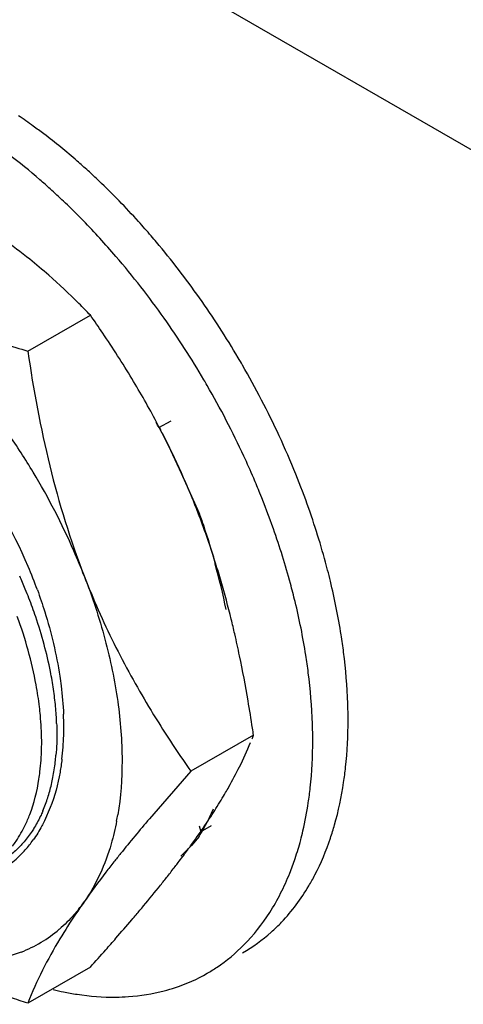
# Model space of a CAD drawing. Header units: inches. Extents: x 0 to 34, y 0 to 22.
# Tile 54 of 79: x 20.893 to 21.068, y 15.201 to 15.589. Entities that reach past the tile are written whole.
import ezdxf

# ---------------------------------------------------------------- set-up
doc = ezdxf.new("R2010")
doc.units = ezdxf.units.IN
doc.header["$LTSCALE"] = 1.87
doc.header["$MEASUREMENT"] = 0
doc.layers.get('0').update_dxf_attribs({"linetype": 'CONTINUOUS'})

msp = doc.modelspace()

# ---------------------------------------------------------------- linework, layer by layer
at = {"color": 9, "linetype": 'CONTINUOUS'}
msp.add_line((22.9977868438, 14.4256271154), (18.7201465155, 16.8954830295), dxfattribs=at)
at = {"color": 7, "linetype": 'CONTINUOUS'}
for p, q in [((20.896662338, 15.4584428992), (20.9213127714, 15.4726757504)), ((20.9856038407, 15.3069768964), (20.9609534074, 15.2927440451)), ((20.9609534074, 15.2927440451), (20.9445812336, 15.2740500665)), ((20.9055285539, 15.2784131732), (20.9032391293, 15.2731660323)), ((20.9213127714, 15.2155197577), (20.896662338, 15.2012869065))]:
    msp.add_line(p, q, dxfattribs=at)
at = {"color": 6, "linetype": 'CONTINUOUS'}
for p, q in [((20.9530066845, 15.430818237), (20.9481036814, 15.4281792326)), ((20.9495179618, 15.4262791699), (20.9529290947, 15.419463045)), ((20.9529290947, 15.419463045), (20.9571278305, 15.4103658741)), ((20.9571278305, 15.4103658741), (20.9640277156, 15.3948690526)), ((20.9696529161, 15.2777683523), (20.9673428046, 15.2727309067)), ((20.9641709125, 15.2712633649), (20.9648720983, 15.2688867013)), ((20.9689447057, 15.271192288), (20.964578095, 15.2687202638)), ((20.9641229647, 15.2670950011), (20.9611840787, 15.2635461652)), ((20.9611840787, 15.2635461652), (20.9569841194, 15.2592963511))]:
    msp.add_line(p, q, dxfattribs=at)
for centre, radius, start, end in [((20.7690104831, 15.3680839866), 0.221262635, 54.0799730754, 55.9340771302), ((20.7637809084, 15.3608631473), 0.2301782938, 52.7822360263, 54.0802328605), ((20.7357841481, 15.3272188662), 0.2739689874, 46.4097391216, 47.6384848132), ((20.7219285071, 15.3192437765), 0.2738802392, 46.41048784, 47.9168915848), ((20.7141112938, 15.3110833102), 0.2851807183, 44.6972745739, 46.4033640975), ((20.7094013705, 15.3064047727), 0.2918193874, 44.2187395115, 44.6998039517), ((20.6988540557, 15.2963745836), 0.3063735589, 40.6324939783, 44.1874651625), ((20.7053933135, 15.2980143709), 0.3161402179, 40.0708645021, 40.6413353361), ((20.6933188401, 15.2881592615), 0.3317243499, 35.2286236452, 40.0309409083), ((20.6802475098, 15.2807429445), 0.3306736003, 35.2255544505, 40.5885204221), ((20.6818706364, 15.2801255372), 0.345710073, 30.552830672, 35.2217648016), ((20.6678827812, 15.272043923), 0.3457917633, 30.4319059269, 35.2212777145), ((20.6805539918, 15.2793281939), 0.3472492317, 30.0120984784, 30.5556929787), ((20.6828469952, 15.2805624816), 0.344646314, 24.7938432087, 30.0250866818), ((20.6666620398, 15.2713072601), 0.3472174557, 30.0120844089, 30.4346866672), ((20.6689275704, 15.2725255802), 0.344646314, 24.7938432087, 30.0250866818), ((20.7679746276, 15.32568966), 0.2075481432, 28.9899549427, 30.2856781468), ((20.6930165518, 15.2852491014), 0.3334488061, 21.9584380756, 24.795566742), ((20.676424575, 15.2760306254), 0.3363705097, 23.1709072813, 24.787360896), ((20.6809192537, 15.277958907), 0.3314796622, 22.0517829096, 23.1701825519), ((20.7047393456, 15.2899165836), 0.3208311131, 19.3888072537, 21.9682011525), ((20.6906131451, 15.2818047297), 0.3210510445, 19.3891743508, 22.0651740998), ((20.7260361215, 15.2971200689), 0.2983508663, 14.5602505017, 19.4416339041), ((20.6629138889, 15.2906107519), 0.3188256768, 11.9335013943, 15.2811671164), ((20.7423666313, 15.3014657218), 0.28145236, 13.6160169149, 14.5397649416), ((20.8722210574, 15.3002779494), 0.1364399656, 346.8732967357, 351.5990585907), ((20.9088719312, 15.3020735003), 0.065420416, 331.664312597, 333.3510077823), ((20.9226973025, 15.2942276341), 0.049520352, 326.7763391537, 328.9394272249), ((20.9165325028, 15.2979201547), 0.0567063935, 328.9572058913, 331.6842299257), ((20.8820325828, 15.2980333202), 0.1263750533, 345.1557521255, 346.8541319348), ((20.8913374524, 15.2954857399), 0.116728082, 341.4367594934, 345.1943920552), ((20.900267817, 15.2924572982), 0.1072982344, 338.169287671, 341.4516514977), ((20.9474802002, 15.279625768), 0.0675751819, 300.0171343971, 311.8462213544), ((20.9337099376, 15.318712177), 0.1152873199, 256.4157394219, 258.5253023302)]:
    msp.add_arc(centre, radius, start, end, dxfattribs=at)
at = {"color": 7, "linetype": 'CONTINUOUS'}
for centre, radius, start, end in [((20.7514647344, 15.3136408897), 0.2325744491, 51.1362469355, 54.3603803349), ((20.7480808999, 15.3094732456), 0.2379428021, 48.7774602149, 51.1314994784), ((20.7375601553, 15.2977483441), 0.2536948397, 45.0408169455, 48.7352950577), ((20.7236909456, 15.2837902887), 0.2733717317, 43.7051432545, 45.0510461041), ((20.5385661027, 15.2035619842), 0.4678859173, 34.0630708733, 35.1115117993), ((21.061800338, 15.978681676), 0.5458195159, 250.277388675, 252.3891397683), ((20.5893490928, 15.2374301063), 0.4068466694, 31.1094883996, 34.1175342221), ((20.6317007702, 15.2628248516), 0.3574651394, 27.9697046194, 31.1318553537), ((20.6713685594, 15.2746108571), 0.2650374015, 32.858554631, 36.7348977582), ((20.6466969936, 15.2708800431), 0.3404426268, 27.5671788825, 27.9560704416), ((20.6500677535, 15.2726399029), 0.3366401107, 27.1814947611, 27.5671597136), ((20.6550302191, 15.275180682), 0.3310650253, 26.3615029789, 27.1826580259), ((20.6603843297, 15.2778119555), 0.3250993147, 23.3295325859, 26.3649846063), ((20.6664982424, 15.2714223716), 0.2708584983, 30.9494933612, 32.8661476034), ((20.6981939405, 15.2895564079), 0.2156169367, 22.9271535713, 35.2721160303), ((20.6641546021, 15.2699898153), 0.2736051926, 23.6364631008, 30.954372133), ((20.6631520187, 15.279015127), 0.3220814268, 22.4380615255, 23.3279767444), ((20.6644926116, 15.2795704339), 0.3206303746, 21.9431400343, 22.4377787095), ((20.6657749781, 15.280085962), 0.3192482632, 20.8037880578, 21.943323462), ((20.6498128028, 15.2742218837), 0.3362525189, 17.4197182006, 20.7717457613), ((20.6791446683, 15.2767657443), 0.2571560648, 21.2217868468, 23.5924630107), ((20.7106072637, 15.2949468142), 0.2020844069, 20.0736888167, 22.8906274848), ((20.6357464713, 15.2697601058), 0.3510094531, 16.1922194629, 17.4272469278), ((20.7137124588, 15.2899490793), 0.1966726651, 22.3165039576, 23.943456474), ((21.219839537, 15.4866728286), 0.3228542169, 201.213316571, 206.3768341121), ((20.6121771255, 15.2630490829), 0.3755153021, 13.8193837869, 16.1727263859), ((20.7187378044, 15.2920167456), 0.1912385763, 19.9724093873, 22.3151373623), ((20.724199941, 15.2940287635), 0.1854177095, 18.7708416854, 19.964585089), ((20.7316066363, 15.2965138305), 0.1776053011, 15.1128400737, 18.7806685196), ((20.5822423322, 15.2555492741), 0.4063750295, 12.9956972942, 13.8380556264), ((20.5594900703, 15.2503251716), 0.4297193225, 11.8157362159, 12.9922062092), ((20.7474549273, 15.3008585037), 0.1611724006, 11.1832252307, 15.0906468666), ((21.2324700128, 15.4928701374), 0.3369230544, 206.3667560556, 208.8246856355), ((20.509243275, 15.240007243), 0.4810142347, 9.6455162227, 11.7931669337), ((20.763639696, 15.3041803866), 0.1446507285, 8.3285078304, 11.1357659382), ((21.2551415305, 15.5052401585), 0.3627495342, 208.8099518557, 211.0062128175), ((20.7735355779, 15.3056951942), 0.1346398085, 6.8261734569, 8.3006649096), ((20.7789831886, 15.3063463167), 0.1291534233, 5.3140477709, 6.8266094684), ((20.439457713, 15.2279656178), 0.5518308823, 8.5216230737, 9.6640690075), ((20.7721572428, 15.3027577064), 0.130006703, 5.3116817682, 6.8140774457), ((20.7845900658, 15.3068668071), 0.1235224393, 3.7585243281, 5.3145236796), ((20.7903170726, 15.3072419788), 0.1177831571, 2.1548786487, 3.7590348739), ((20.7897254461, 15.3102018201), 0.121115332, 0.0419823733, 2.3959574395), ((20.7967401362, 15.3102309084), 0.114100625, 358.2910505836, 0.0299566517), ((20.8539825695, 15.3580524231), 0.1411838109, 338.1463065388, 338.7912976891), ((20.3996728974, 15.2219026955), 0.5920749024, 8.2613254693, 8.5313551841), ((20.8023476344, 15.3100641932), 0.108490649, 355.8977567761, 358.2907401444), ((20.8432702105, 15.3626312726), 0.1528330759, 333.5490891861, 337.4734305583), ((20.809702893, 15.3095565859), 0.1011179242, 353.1430384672, 355.8865021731), ((20.8262150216, 15.3057601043), 0.0818012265, 349.1309959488, 353.4213183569), ((20.8189366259, 15.3066248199), 0.0891307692, 353.4051486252, 355.1412828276), ((20.8223464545, 15.373153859), 0.1762535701, 330.5770721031, 333.5162708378), ((20.8355349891, 15.3040369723), 0.0723235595, 344.6563031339, 349.0793501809), ((20.8432798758, 15.3019604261), 0.0643052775, 339.8439603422, 344.6145741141), ((20.7992479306, 15.3862996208), 0.2028317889, 328.8485336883, 329.8408005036), ((20.8087329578, 15.3807697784), 0.1918525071, 329.8455680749, 330.5932182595), ((20.8491438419, 15.2998701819), 0.0580802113, 337.0306969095, 339.7863874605), ((20.7758369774, 15.4006382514), 0.2302844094, 326.890156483, 328.8086004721), ((20.8245477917, 15.2936784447), 0.1090506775, 349.1450642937, 350.4560122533), ((21.4175377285, 14.8716626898), 0.6209697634, 139.6091451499, 141.2539454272), ((20.7516556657, 15.4163855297), 0.2591411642, 325.9877943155, 326.8942754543), ((20.7310974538, 15.4303215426), 0.2839776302, 324.8896492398, 325.9772661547), ((20.8593186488, 15.2939179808), 0.0485155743, 318.5257509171, 324.4193252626), ((20.7027229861, 15.4503416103), 0.3187038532, 323.9666857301, 324.8792812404), ((20.8613397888, 15.2921786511), 0.0458493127, 315.2460010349, 318.481552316), ((21.3082684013, 14.9601834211), 0.4803455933, 141.331643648, 141.8363370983), ((20.6645729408, 15.4782572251), 0.3659769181, 323.2188353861, 323.4888909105), ((20.6796299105, 15.4671250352), 0.3472515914, 323.4870475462, 323.9687139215), ((20.8627676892, 15.2907453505), 0.0438261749, 306.3871563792, 315.2623493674), ((20.6335020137, 15.5016784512), 0.4048867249, 322.5010269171, 322.7777138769), ((20.6494688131, 15.4895608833), 0.3848424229, 322.7763286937, 323.2173962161), ((20.6084941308, 15.5209333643), 0.436448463, 321.8398714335, 322.4941111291), ((20.5732688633, 15.5486576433), 0.481275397, 321.3146170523, 321.8357155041), ((20.5023783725, 15.6057841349), 0.5723184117, 320.2329453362, 321.28631358), ((21.1502427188, 15.0785883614), 0.2828485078, 144.8888278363, 146.0869231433), ((20.8690820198, 15.2762524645), 0.0608409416, 321.3596614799, 324.9048983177), ((20.4374859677, 15.6596901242), 0.6566799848, 319.8386211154, 320.2394600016), ((20.324157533, 15.7560611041), 0.8054443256, 318.929664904, 319.6164069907), ((20.4011239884, 15.6903414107), 0.704237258, 319.6321542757, 319.8407959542), ((20.8746512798, 15.2706765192), 0.0529230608, 291.4483920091, 310.4702306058), ((20.2288696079, 15.8391036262), 0.9318399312, 318.5545433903, 318.9294605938), ((20.1185897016, 15.9367027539), 1.0791057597, 318.062820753, 318.5458389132)]:
    msp.add_arc(centre, radius, start, end, dxfattribs=at)
at = {"color": 6, "linetype": 'CONTINUOUS'}
for points, knots in [([(20.9203861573, 15.5296567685), (20.9189675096, 15.5309502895), (20.913335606, 15.5359764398), (20.9074858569, 15.5407597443), (20.9030033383, 15.544163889)], [0, 0, 0, 0, 0.2543351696, 1, 1, 1, 1]), ([(20.905485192, 15.5225104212), (20.9041447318, 15.5237206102), (20.8988217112, 15.5284295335), (20.8933054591, 15.5329210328), (20.8890839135, 15.5361269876)], [0, 0, 0, 0, 0.2541119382, 1, 1, 1, 1]), ([(20.9452810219, 15.5039233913), (20.9436310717, 15.5058455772), (20.9370383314, 15.5133407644), (20.9300800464, 15.5205160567), (20.9246847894, 15.52565161)], [0, 0, 0, 0, 0.2537805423, 1, 1, 1, 1]), ([(20.9640277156, 15.3948690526), (20.9646570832, 15.3931909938), (20.9670437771, 15.3865262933), (20.9690750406, 15.379738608), (20.970467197, 15.3746391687)], [0, 0, 0, 0, 0.2531981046, 1, 1, 1, 1]), ([(21.0019894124, 15.3596865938), (21.0014111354, 15.3620743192), (20.9989326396, 15.3717458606), (20.9959539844, 15.3812880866), (20.9934559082, 15.3883881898)], [0, 0, 0, 0, 0.2460814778, 1, 1, 1, 1]), ([(21.0211148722, 15.3396940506), (21.0208215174, 15.3420006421), (21.0194818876, 15.3514122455), (21.0175990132, 15.3607447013), (21.0159088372, 15.3677234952)], [0, 0, 0, 0, 0.2446076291, 1, 1, 1, 1]), ([(21.0071954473, 15.3316571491), (21.0069020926, 15.3339637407), (21.0055624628, 15.3433753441), (21.0036795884, 15.3527077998), (21.0019894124, 15.3596865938)], [0, 0, 0, 0, 0.2446076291, 1, 1, 1, 1]), ([(21.022865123, 15.3130275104), (21.0228650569, 15.3151952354), (21.022711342, 15.3241062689), (21.0219656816, 15.3330043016), (21.0211148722, 15.3396940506)], [0, 0, 0, 0, 0.2432541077, 1, 1, 1, 1]), ([(21.0089456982, 15.304990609), (21.0089456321, 15.307158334), (21.0087919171, 15.3160693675), (21.0080462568, 15.3249674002), (21.0071954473, 15.3316571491)], [0, 0, 0, 0, 0.2432541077, 1, 1, 1, 1]), ([(21.0211164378, 15.2883810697), (21.0214105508, 15.2903549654), (21.0224587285, 15.2985298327), (21.0228653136, 15.3067827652), (21.022865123, 15.3130275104)], [0, 0, 0, 0, 0.2421823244, 1, 1, 1, 1]), ([(21.007197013, 15.2803441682), (21.007491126, 15.282318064), (21.0085393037, 15.2904929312), (21.0089458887, 15.2987458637), (21.0089456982, 15.304990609)], [0, 0, 0, 0, 0.2421823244, 1, 1, 1, 1]), ([(21.0159119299, 15.2663621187), (21.0164931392, 15.2680912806), (21.0187229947, 15.2753037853), (21.0202729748, 15.2827202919), (21.0211164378, 15.2883810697)], [0, 0, 0, 0, 0.2416995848, 1, 1, 1, 1]), ([(21.0073798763, 15.2475132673), (21.0082325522, 15.2489524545), (21.0115798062, 15.2549934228), (21.014245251, 15.2614035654), (21.0159119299, 15.2663621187)], [0, 0, 0, 0, 0.2422974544, 1, 1, 1, 1]), ([(20.9818111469, 15.2242621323), (20.9856403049, 15.2281338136), (20.9926463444, 15.2370550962), (20.9977136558, 15.2471733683), (20.9998713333, 15.2525567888)], [0, 0, 0, 0, 0.4842454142, 1, 1, 1, 1]), ([(20.9925618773, 15.2292864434), (20.9939890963, 15.2305613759), (20.999626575, 15.2360287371), (21.004355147, 15.2424079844), (21.0073798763, 15.2475132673)], [0, 0, 0, 0, 0.2438574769, 1, 1, 1, 1]), ([(20.9673658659, 15.2130771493), (20.9686780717, 15.2138347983), (20.9738564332, 15.2170633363), (20.9785870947, 15.2210022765), (20.9818111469, 15.2242621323)], [0, 0, 0, 0, 0.2483934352, 1, 1, 1, 1]), ([(20.950378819, 15.2061383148), (20.9518782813, 15.2065295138), (20.9577551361, 15.208266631), (20.9634019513, 15.210788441), (20.9673658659, 15.2130771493)], [0, 0, 0, 0, 0.2529278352, 1, 1, 1, 1]), ([(20.9313704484, 15.2036754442), (20.9330115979, 15.2036923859), (20.9394052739, 15.2039388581), (20.9457761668, 15.2049375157), (20.950378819, 15.2061383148)], [0, 0, 0, 0, 0.2565254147, 1, 1, 1, 1]), ([(20.9107752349, 15.2057291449), (20.9125238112, 15.2053745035), (20.9193229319, 15.2041632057), (20.9262487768, 15.2036225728), (20.9313704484, 15.2036754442)], [0, 0, 0, 0, 0.2583472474, 1, 1, 1, 1])]:
    msp.add_open_spline(points, degree=3, knots=knots, dxfattribs=at)
at = {"color": 7, "linetype": 'CONTINUOUS'}
for points, knots in [([(20.896662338, 15.4584428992), (20.898864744, 15.4432730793), (20.9043936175, 15.4132374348), (20.9133766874, 15.383988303), (20.9188620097, 15.3698508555)], [0, 0, 0, 0, 0.5026982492, 1, 1, 1, 1]), ([(20.9188620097, 15.3698508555), (20.9220349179, 15.361673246), (20.9274019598, 15.3453588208), (20.9309221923, 15.3285372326), (20.9320890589, 15.3202521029)], [0, 0, 0, 0, 0.5118063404, 1, 1, 1, 1]), ([(20.9004154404, 15.364307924), (20.9014527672, 15.3614660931), (20.9052150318, 15.3503624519), (20.9079516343, 15.3388993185), (20.9092567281, 15.3302994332)], [0, 0, 0, 0, 0.2580469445, 1, 1, 1, 1]), ([(20.9012456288, 15.3181827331), (20.90089965, 15.3210806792), (20.8990495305, 15.3331887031), (20.8957017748, 15.3450477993), (20.8925192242, 15.3538122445)], [0, 0, 0, 0, 0.2383849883, 1, 1, 1, 1]), ([(20.9092567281, 15.3302994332), (20.9094499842, 15.3290259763), (20.9101427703, 15.3240368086), (20.910578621, 15.3190107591), (20.9107348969, 15.3152650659)], [0, 0, 0, 0, 0.255715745, 1, 1, 1, 1]), ([(20.9320890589, 15.3202521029), (20.933175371, 15.312538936), (20.9343425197, 15.2976071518), (20.9332730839, 15.2826370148), (20.932089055, 15.2755973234)], [0, 0, 0, 0, 0.5217954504, 1, 1, 1, 1]), ([(20.9020940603, 15.3017363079), (20.9021174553, 15.3027961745), (20.9021454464, 15.307153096), (20.9019105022, 15.3115105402), (20.9016056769, 15.3147928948)], [0, 0, 0, 0, 0.2433374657, 1, 1, 1, 1]), ([(20.9442247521, 15.3183766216), (20.9455462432, 15.316175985), (20.9508880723, 15.3074812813), (20.9565615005, 15.2989920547), (20.9609534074, 15.2927440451)], [0, 0, 0, 0, 0.2515586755, 1, 1, 1, 1]), ([(20.9080169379, 15.311670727), (20.9080574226, 15.3105914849), (20.9081556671, 15.3063917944), (20.9080118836, 15.3021850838), (20.907747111, 15.2990755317)], [0, 0, 0, 0, 0.2570938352, 1, 1, 1, 1]), ([(20.9010518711, 15.2896716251), (20.9012032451, 15.2906395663), (20.9017551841, 15.2946404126), (20.9020265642, 15.2986785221), (20.9020940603, 15.3017363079)], [0, 0, 0, 0, 0.2426074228, 1, 1, 1, 1]), ([(20.9100975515, 15.2974840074), (20.9098919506, 15.2957809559), (20.9089350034, 15.2893062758), (20.9072571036, 15.2829236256), (20.9055285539, 15.2784131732)], [0, 0, 0, 0, 0.2620660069, 1, 1, 1, 1]), ([(20.8956610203, 15.271568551), (20.8963045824, 15.2729172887), (20.8987774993, 15.2787274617), (20.900307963, 15.284914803), (20.9010518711, 15.2896716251)], [0, 0, 0, 0, 0.2368678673, 1, 1, 1, 1]), ([(20.9026191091, 15.2772050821), (20.9023768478, 15.2766339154), (20.9013913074, 15.2744132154), (20.9002549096, 15.2722586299), (20.8993208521, 15.2707093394)], [0, 0, 0, 0, 0.2553698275, 1, 1, 1, 1]), ([(20.9032391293, 15.2731660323), (20.9029106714, 15.2725011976), (20.9015744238, 15.2699224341), (20.9000351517, 15.2674477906), (20.8987762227, 15.2656892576)], [0, 0, 0, 0, 0.2553301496, 1, 1, 1, 1]), ([(20.9316472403, 15.2731416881), (20.9310657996, 15.2701104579), (20.9284231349, 15.2589358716), (20.923695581, 15.2481488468), (20.9188620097, 15.2412728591)], [0, 0, 0, 0, 0.2685912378, 1, 1, 1, 1]), ([(20.8906396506, 15.2632753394), (20.8911170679, 15.2639029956), (20.8930048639, 15.2665310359), (20.8946075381, 15.269360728), (20.8956610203, 15.271568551)], [0, 0, 0, 0, 0.2437784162, 1, 1, 1, 1]), ([(20.8993208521, 15.2707093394), (20.8990095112, 15.2701929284), (20.8977485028, 15.2681885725), (20.8963296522, 15.2662825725), (20.8951862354, 15.2649381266)], [0, 0, 0, 0, 0.2546552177, 1, 1, 1, 1]), ([(20.8951862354, 15.2649381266), (20.8948129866, 15.2644992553), (20.893302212, 15.2627966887), (20.8916452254, 15.2612232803), (20.8903363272, 15.2601386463)], [0, 0, 0, 0, 0.2531289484, 1, 1, 1, 1]), ([(20.9305971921, 15.2569937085), (20.9295430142, 15.2556520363), (20.9255318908, 15.2504869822), (20.9216416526, 15.2452270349), (20.9188620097, 15.2412728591)], [0, 0, 0, 0, 0.2609106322, 1, 1, 1, 1]), ([(20.9166037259, 15.2382615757), (20.9160332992, 15.237548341), (20.9137167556, 15.2347839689), (20.9111413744, 15.2322353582), (20.9090925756, 15.230487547)], [0, 0, 0, 0, 0.2532460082, 1, 1, 1, 1]), ([(20.9155109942, 15.2363993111), (20.9133651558, 15.2332055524), (20.9061863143, 15.2220135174), (20.9000811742, 15.2100984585), (20.896662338, 15.2012869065)], [0, 0, 0, 0, 0.2893164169, 1, 1, 1, 1]), ([(20.8940032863, 15.2214185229), (20.8889403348, 15.2194297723), (20.8777259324, 15.216931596), (20.8663083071, 15.217513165), (20.8605111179, 15.2184291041)], [0, 0, 0, 0, 0.4810074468, 1, 1, 1, 1]), ([(20.896662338, 15.2012869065), (20.8943431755, 15.2020260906), (20.8851761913, 15.2050057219), (20.8760821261, 15.2082135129), (20.8693482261, 15.2107761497)], [0, 0, 0, 0, 0.2525237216, 1, 1, 1, 1])]:
    msp.add_open_spline(points, degree=3, knots=knots, dxfattribs=at)

doc.saveas('drawing.dxf')
